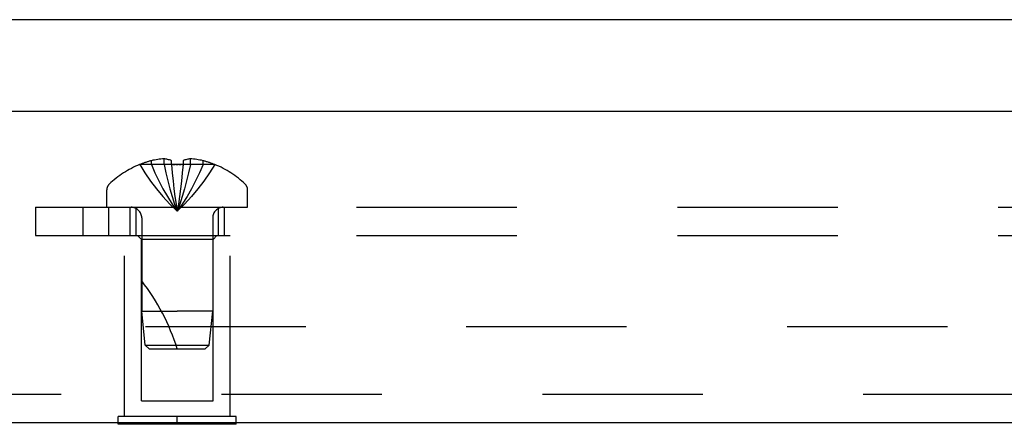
# Model space of a CAD drawing. Header units: inches. Extents: x 0 to 77.3, y 0 to 50.
# Tile 36 of 51: x 56.9 to 59.5, y 38.3 to 39.4. Entities that reach past the tile are written whole.
import ezdxf

# ---------------------------------------------------------------- set-up
doc = ezdxf.new("R2010")
doc.units = ezdxf.units.IN
doc.header["$LTSCALE"] = 4.25
doc.header["$MEASUREMENT"] = 0
doc.linetypes.add('HIDDEN', pattern=[0.2, 0.1, -0.1])
doc.layers.get('0').update_dxf_attribs({"linetype": 'CONTINUOUS'})
for name, color, linetype in [('DEFAULT_2', 8, 'HIDDEN'), ('REAR_DOOR', 7, 'CONTINUOUS'), ('SUBPANEL', 7, 'CONTINUOUS')]:
    doc.layers.add(name, color=color, linetype=linetype)

msp = doc.modelspace()

# ---------------------------------------------------------------- linework, layer by layer
at = {"color": 3, "linetype": 'Continuous'}
msp.add_line((75.162798, 39.354909), (55.312798, 39.354909), dxfattribs=at)
at = {"layer": 'DEFAULT_2', "color": 8, "linetype": 'HIDDEN'}
msp.add_line((56.335375, 38.542401), (74.14022, 38.542401), dxfattribs=at)
at = {"layer": 'REAR_DOOR', "color": 3, "linetype": 'Continuous'}
for p, q in [((74.942298, 39.111988), (55.347298, 39.111988)), ((74.812298, 38.286988), (55.477298, 38.286988))]:
    msp.add_line(p, q, dxfattribs=at)
at = {"layer": 'REAR_DOOR', "color": 8, "linetype": 'HIDDEN'}
for p, q in [((57.170296, 38.971344), (57.170531, 38.970946)), ((57.171512, 38.971344), (57.170531, 38.970946)), ((57.254298, 38.971344), (57.171512, 38.971344)), ((57.201298, 38.971344), (57.201298, 38.981392)), ((57.234898, 38.971344), (57.234898, 38.986294)), ((57.254298, 38.971344), (57.254298, 38.981392)), ((57.254298, 38.971344), (57.256468, 38.948871)), ((57.254298, 38.971344), (57.254334, 38.970946)), ((57.254334, 38.970946), (57.256896, 38.971067)), ((57.267202, 38.971333), (57.269798, 38.971344)), ((57.269798, 38.971344), (57.272392, 38.971333)), ((57.282698, 38.971067), (57.285261, 38.970946)), ((57.285298, 38.971344), (57.283127, 38.948871)), ((57.285298, 38.971344), (57.285261, 38.970946)), ((57.285298, 38.981392), (57.285298, 38.971344)), ((57.368083, 38.971344), (57.285298, 38.971344)), ((57.304697, 38.971344), (57.304697, 38.986294)), ((57.338298, 38.971344), (57.338298, 38.981392)), ((57.369064, 38.970946), (57.368083, 38.971344)), ((57.369299, 38.971344), (57.369064, 38.970946)), ((57.256435, 38.949195), (57.258779, 38.927387)), ((57.25875, 38.927638), (57.261267, 38.906491)), ((57.083298, 38.857988), (57.083298, 38.904538)), ((57.261244, 38.906675), (57.263933, 38.886186)), ((57.456298, 38.857988), (57.456298, 38.904538)), ((57.083298, 38.857988), (57.456298, 38.857988)), ((57.175798, 38.829788), (57.175798, 38.582991)), ((57.363798, 38.829788), (57.363798, 38.582988)), ((57.129798, 38.303988), (57.129798, 38.782988)), ((57.129798, 38.782988), (57.409798, 38.782988)), ((57.174798, 38.772988), (57.164798, 38.782988)), ((57.174798, 38.345488), (57.174798, 38.772988)), ((57.364798, 38.772988), (57.174798, 38.772988)), ((57.364797, 38.772988), (57.374797, 38.782988)), ((57.364798, 38.345488), (57.364798, 38.772988)), ((57.409798, 38.303988), (57.409798, 38.782988)), ((57.184803, 38.492938), (57.175798, 38.582991)), ((57.175798, 38.582991), (57.269798, 38.582988)), ((57.363798, 38.582988), (57.269798, 38.582988)), ((57.354792, 38.492938), (57.363797, 38.582988)), ((57.195798, 38.482988), (57.184803, 38.492938)), ((57.184803, 38.492938), (57.354792, 38.492938)), ((57.195798, 38.482988), (57.343797, 38.482988)), ((57.343797, 38.482988), (57.354792, 38.492938)), ((74.812298, 38.361988), (55.477298, 38.361988)), ((57.174798, 38.345488), (57.364798, 38.345488)), ((57.113798, 38.286988), (57.113798, 38.303988)), ((57.425798, 38.303988), (57.113798, 38.303988)), ((57.269798, 38.286988), (57.269798, 38.303988)), ((57.425798, 38.286988), (57.425798, 38.303988))]:
    msp.add_line(p, q, dxfattribs=at)
at = {"layer": 'REAR_DOOR', "color": 7, "linetype": 'Continuous'}
for p, q in [((57.113798, 38.282988), (57.113798, 38.286988)), ((57.425798, 38.282988), (57.113798, 38.282988)), ((57.269798, 38.282988), (57.269798, 38.286988)), ((57.425798, 38.282988), (57.425798, 38.286988))]:
    msp.add_line(p, q, dxfattribs=at)
at = {"layer": 'REAR_DOOR', "color": 8, "linetype": 'HIDDEN'}
for points in [[(57.170531, 38.970946), (57.184228, 38.948871), (57.199063, 38.927387), (57.215038, 38.906491), (57.232152, 38.886186), (57.250405, 38.86647), (57.269798, 38.847344)], [(57.234898, 38.986294), (57.230709, 38.986008), (57.226514, 38.98563), (57.222312, 38.985158), (57.218105, 38.984594), (57.213897, 38.983934), (57.20969, 38.983181), (57.205491, 38.982334), (57.201298, 38.981392)], [(57.201298, 38.971344), (57.210742, 38.949195), (57.220975, 38.927638), (57.231998, 38.906675), (57.243809, 38.886305), (57.256409, 38.866528), (57.269798, 38.847344)], [(57.254298, 38.981392), (57.251722, 38.982387), (57.249197, 38.983265), (57.246724, 38.984021), (57.244297, 38.984668), (57.241914, 38.985212), (57.23956, 38.985661), (57.23722, 38.986022), (57.234898, 38.986294)], [(57.234898, 38.971344), (57.23971, 38.949195), (57.244924, 38.927638), (57.250539, 38.906675), (57.256557, 38.886305), (57.262976, 38.866528), (57.269798, 38.847344)], [(57.269798, 38.971344), (57.267203, 38.971333), (57.264617, 38.9713), (57.262037, 38.971244), (57.259464, 38.971166), (57.256897, 38.971067), (57.254334, 38.970946)], [(57.259462, 38.971166), (57.262035, 38.971244), (57.264616, 38.9713)], [(57.304697, 38.971344), (57.299885, 38.949195), (57.294671, 38.927638), (57.289056, 38.906675), (57.283038, 38.886305), (57.276619, 38.866528), (57.269798, 38.847344)], [(57.338298, 38.971344), (57.328853, 38.949195), (57.31862, 38.927638), (57.307597, 38.906675), (57.295786, 38.886305), (57.283186, 38.866528), (57.269798, 38.847344)], [(57.285261, 38.970946), (57.282699, 38.971067), (57.280133, 38.971166), (57.27756, 38.971244), (57.274979, 38.9713), (57.272393, 38.971333), (57.269798, 38.971344)], [(57.369064, 38.970946), (57.355367, 38.948871), (57.340532, 38.927387), (57.324557, 38.906491), (57.307443, 38.886186), (57.28919, 38.86647), (57.269798, 38.847344)], [(57.274978, 38.9713), (57.277558, 38.971244), (57.280131, 38.971166)], [(57.304697, 38.986294), (57.302375, 38.986022), (57.300035, 38.985661), (57.297682, 38.985212), (57.295298, 38.984668), (57.292871, 38.984021), (57.290398, 38.983265), (57.287873, 38.982387), (57.285298, 38.981392)], [(57.338298, 38.981392), (57.334104, 38.982334), (57.329905, 38.983181), (57.325698, 38.983934), (57.32149, 38.984594), (57.317283, 38.985158), (57.313081, 38.98563), (57.308886, 38.986008), (57.304697, 38.986294)], [(57.28316, 38.949195), (57.280816, 38.927387), (57.278328, 38.906491), (57.275662, 38.886186), (57.272818, 38.86647), (57.269798, 38.847344)], [(57.280845, 38.927638), (57.278351, 38.906675), (57.275678, 38.886305), (57.272827, 38.866528), (57.269798, 38.847344)], [(57.263917, 38.886305), (57.266768, 38.866528), (57.269798, 38.847344)], [(57.263933, 38.886186), (57.266777, 38.86647), (57.269798, 38.847344)]]:
    msp.add_lwpolyline(points, dxfattribs=at)
for centre, radius, start, end in [((57.269798, 38.729168), 0.26182, 112.361286, 133.513795), ((57.269798, 38.729168), 0.261361, 105.194112, 112.089377), ((57.269798, 38.729168), 0.261361, 67.910623, 74.805888), ((57.269798, 38.729168), 0.26182, 46.486205, 67.638714), ((57.103298, 38.904538), 0.02, 133.513795, 180), ((57.436298, 38.904538), 0.02, 0, 46.486205), ((57.147598, 38.829788), 0.0282, 0, 90), ((57.391998, 38.829788), 0.0282, 90, 180), ((56.724555, 38.312794), 0.571188, 17.335364, 37.813764)]:
    msp.add_arc(centre, radius, start, end, dxfattribs=at)
at = {"layer": 'SUBPANEL', "color": 8, "linetype": 'HIDDEN'}
for p, q in [((56.894798, 38.857988), (56.894798, 38.782988)), ((56.894798, 38.857988), (71.894798, 38.857988)), ((57.019798, 38.857988), (57.019798, 38.782988)), ((57.088798, 38.782988), (57.088798, 38.857988)), ((57.144798, 38.782988), (57.144798, 38.857988)), ((57.160798, 38.782988), (57.160798, 38.857988)), ((57.378798, 38.782988), (57.378798, 38.857988)), ((57.394798, 38.782988), (57.394798, 38.857988)), ((56.894798, 38.782988), (71.894798, 38.782988))]:
    msp.add_line(p, q, dxfattribs=at)

doc.saveas('drawing.dxf')
